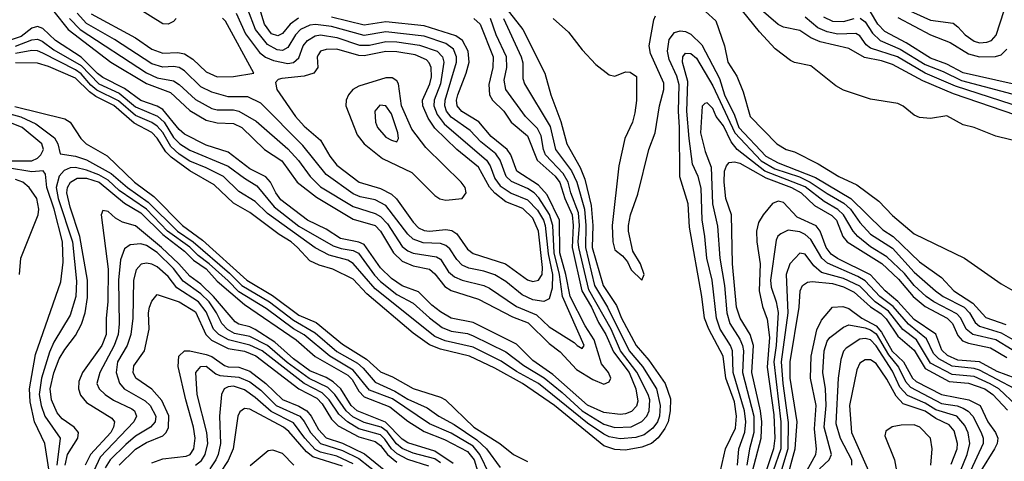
# Model space of a CAD drawing. Header units: inches. Extents: x 884549 to 1028252, y 526810 to 653624.
# Tile 243 of 256: x 911785 to 915401, y 602605 to 604226. Entities that reach past the tile are written whole.
import ezdxf

# ---------------------------------------------------------------- set-up
doc = ezdxf.new("R2010")
doc.units = ezdxf.units.IN
doc.header["$MEASUREMENT"] = 0
doc.layers.add('A9610', color=7, linetype='Continuous')

msp = doc.modelspace()

# ---------------------------------------------------------------- linework, layer by layer
at = {"layer": 'A9610', "color": 5}
for points, elevation in [([(913570.2, 604270.2), (913632.8, 604190), (913713.3, 604030), (913735, 603950), (913772.8, 603852.8), (913794.4, 603770), (913843.4, 603683.4), (913860.9, 603640.9), (913883.7, 603543.7), (913889.2, 603470), (913887.3, 603390), (913928.2, 603250), (913977.2, 603177.2), (913995, 603130), (914049.2, 603030), (914095.9, 602975.9), (914155.7, 602890), (914174.4, 602834.4), (914174.2, 602790), (914166, 602750), (914154.7, 602725.3), (914130, 602690.1), (914105.7, 602670), (914070, 602656.2), (914010, 602646), (913970, 602648.2), (913930, 602660.7), (913748.8, 602810), (913631.3, 602890), (913530, 602946.8), (913436.3, 602990), (913330, 603016.1), (913290, 603032), (913230, 603075), (913059.8, 603219.8), (913010, 603273.8), (912935.3, 603310), (912884.6, 603324.6), (912850, 603341.1), (912805.5, 603390), (912781.3, 603410), (912737.4, 603437.4), (912630, 603518.1), (912570, 603552.8), (912499.3, 603619.3), (912410, 603671.2), (912341, 603721), (912321, 603741), (912290, 603791.5), (912270, 603812.1), (912205.7, 603845.7), (912130.6, 603910.6), (912064, 603944), (912040.8, 603960.8), (911990, 604011), (911890, 604054.2), (911850, 604066.6), (911770, 604067.5)], 2320), ([(911968.3, 604230), (912006.9, 604190), (912250, 604030.5), (912290, 604012.6), (912350, 604001.5), (912370, 603988.5), (912430, 603933.3), (912490, 603899.6), (912510, 603895.6), (912570, 603895.6), (912590, 603890.6), (912653, 603853), (912770, 603751.8), (912809, 603709), (912851.8, 603650), (912890, 603612.8), (913010, 603539.8), (913090, 603515), (913110, 603503.9), (913135.9, 603475.9), (913190, 603393.1), (913210, 603377.3), (913230, 603368.4), (913315.6, 603355.6), (913330, 603346.2), (913360, 603300), (913381.3, 603281.3), (913410, 603269.8), (913489.3, 603250), (913510, 603240.1), (913610, 603172.4), (913682.4, 603142.4), (913730, 603098.4), (913821.2, 603041.2), (913831.7, 603030), (913850, 603019.3), (913858.3, 603030), (913778.5, 603210), (913767.8, 603290), (913747.4, 603370), (913743.1, 603470), (913730.4, 603510.4), (913691.9, 603571.9), (913673.7, 603590), (913650, 603606.1), (913591.3, 603631.3), (913571.1, 603650), (913549.3, 603710), (913533.1, 603733.1), (913478.1, 603778.1), (913438.9, 603818.9), (913370, 603868.2), (913352.5, 603890), (913346.2, 603910), (913347.4, 603930), (913389.5, 604070), (913389.5, 604090), (913377.6, 604117.6), (913350, 604138.7), (913270, 604166.1), (913130, 604181.9), (913050, 604168.3), (912930, 604201.3), (912871.8, 604208.2), (912850, 604206.3), (912816, 604190), (912798, 604170), (912770, 604124), (912750, 604113.5), (912730, 604115.2), (912694.7, 604134.7), (912650.6, 604190), (912623.3, 604263.3)], 2440), ([(912358.9, 604230), (912350, 604219.5), (912330, 604209.3), (912310, 604210.5), (912210, 604273.5)], 2520), ([(912808.3, 604231.7), (912778.3, 604210), (912750, 604175.6), (912732.8, 604167.2), (912710, 604174.3), (912683.9, 604210), (912665.9, 604270)], 2420), ([(914265.7, 604290), (914341.3, 604221.3), (914373.1, 604130), (914385.9, 604070), (914418.5, 604018.5), (914441.5, 603961.5), (914467.7, 603870), (914566, 603770), (914599.9, 603750), (914630, 603740.8), (914717.1, 603697.1), (914793.4, 603650), (914859.4, 603619.4), (914940.1, 603560.1), (914990, 603507.3), (915070, 603439.2), (915254.7, 603350), (915390, 603255.7), (915432.1, 603232.1)], 2280), ([(915490, 603859.9), (915214.2, 603954.2), (915101.3, 604001.3), (914990, 604061.7), (914950, 604074.7), (914887, 604087), (914830, 604120.2), (914724.9, 604144.9), (914690, 604159.7), (914650, 604186.5), (914590, 604199), (914570, 604208.1), (914499.1, 604270)], 2320), ([(915030, 604269.3), (915130, 604224.7), (915212.7, 604212.7), (915230, 604200.4), (915257.2, 604170), (915290, 604147.8), (915310, 604141.5), (915336.6, 604143.4), (915353.9, 604150), (915370.7, 604169.3), (915400.4, 604259.6)], 2440), ([(913452.8, 604230), (913476.5, 604210), (913524.3, 604090), (913522.8, 604050), (913508, 603988), (913510.3, 603950), (913521, 603930), (913562.7, 603890), (913590, 603849.9), (913650, 603799.2), (913685, 603710), (913750.9, 603650.9), (913768.5, 603628.5), (913787, 603570), (913814.1, 603510), (913817.8, 603470), (913813.5, 603390), (913849.1, 603230), (913884.7, 603170), (913910, 603113.8), (913938.1, 603070), (913965.9, 603005.9), (914022.6, 602930), (914047.6, 602870), (914054.8, 602825.2), (914050, 602807), (914032.3, 602787.7), (914010, 602778.5), (913990, 602776.4), (913930, 602783.7), (913870, 602810.5), (913743, 602923), (913670, 602975), (913610, 603035.1), (913450, 603114.2), (913370, 603129.6), (913330, 603153.2), (913297.9, 603177.9), (913250, 603227.2), (913190, 603249), (913150, 603276.2), (913110, 603315.3), (913050, 603400.2), (913030, 603409.5), (912962.8, 603422.8), (912910, 603456.6), (912842.1, 603490), (912744, 603564), (912725.1, 603590), (912705.8, 603630), (912689.1, 603649.1), (912630, 603678.2), (912550, 603740.2), (912470, 603764.8), (912390, 603805.2), (912370, 603822.8), (912310, 603895.8), (912290, 603908.1), (912230, 603929.7), (912170, 603973.9), (912090, 604014.2), (912070, 604028.4), (912010, 604088.2), (911916.4, 604150), (911870, 604194.2), (911850, 604201.1), (911830, 604194.7), (911790, 604164.7), (911750, 604150.4)], 2380), ([(911770, 604128.6), (911830, 604151.5), (911850, 604154.8), (911867.3, 604147.3), (911910, 604115.6), (912010, 604057.9), (912075.7, 603990), (912150, 603955.7), (912210, 603906.5), (912291.2, 603871.2), (912315.2, 603850), (912350, 603793.8), (912372.7, 603770), (912410, 603747.1), (912550, 603687.7), (912610, 603643.8), (912656.3, 603616.3), (912719.1, 603539.1), (912810, 603468.3), (912936.1, 603396.1), (912965.7, 603385.7), (913010, 603378.7), (913029.1, 603369.1), (913088, 603288), (913110, 603264.9), (913170, 603216.6), (913230, 603185.6), (913290, 603130.9), (913336.2, 603096.2), (913370, 603082.5), (913430, 603073.4), (913450, 603065.8), (913570, 603006.5), (913636.2, 602956.2), (913710.7, 602910.7), (913777.4, 602857.4), (913850, 602790), (913930, 602741.1), (913970, 602728.4), (914030, 602731.5), (914070, 602750.1), (914087.8, 602770), (914096.2, 602790), (914098.6, 602830), (914093, 602850), (914051.8, 602931.8), (913991.6, 603010), (913956.5, 603090), (913874.6, 603234.6), (913838.6, 603390), (913836.1, 603410), (913840.9, 603470), (913837.1, 603517.1), (913809.3, 603590), (913799.2, 603630), (913780.9, 603660.9), (913716.5, 603730), (913708, 603750), (913699.4, 603799.4), (913686.1, 603826.1), (913642.7, 603870), (913569.9, 603970), (913564.6, 604004.6), (913574.1, 604050), (913572.8, 604090), (913535.3, 604170), (913513.9, 604230)], 2360), ([(913561.7, 604230), (913626.7, 604090), (913632.4, 604067.6), (913632.9, 604010), (913639, 603990), (913733.5, 603833.5), (913752.1, 603750), (913811.3, 603671.3), (913831, 603630), (913858.9, 603530), (913864.2, 603470), (913862.9, 603390), (913896.1, 603250), (913943.3, 603170), (914023.2, 603010), (914072.5, 602952.5), (914123.1, 602870), (914137.6, 602810), (914134.8, 602770), (914127.2, 602750), (914110, 602726.1), (914078.1, 602701.9), (914048.1, 602691.9), (913990, 602686.7), (913950, 602694.2), (913930, 602704.2), (913870, 602744.5), (913690, 602890.4), (913610, 602934.4), (913552.8, 602972.8), (913450, 603023.8), (913347.4, 603047.4), (913310, 603063), (913090, 603237.9), (913010, 603331.2), (912990, 603343), (912921.2, 603361.2), (912870, 603388.9), (912695, 603515), (912650, 603558.3), (912590, 603595.2), (912533.8, 603650), (912470, 603682.5), (912410, 603706.5), (912370, 603731.7), (912339.9, 603759.9), (912310, 603811.3), (912290, 603835.4), (912270, 603848.5), (912210, 603874.4), (912147.5, 603927.5), (912067.7, 603967.7), (912045.7, 603985.7), (912010, 604027), (911990, 604041.7), (911870, 604103.2), (911850, 604111.8), (911830, 604112.5), (911770, 604101.6)], 2340), ([(911910, 604256), (911963.3, 604190), (912119.8, 604070), (912250, 603991.2), (912338.5, 603958.5), (912410, 603892.5), (912470, 603856.6), (912510, 603847), (912570, 603844.8), (912601.1, 603830), (912684.5, 603750), (912747.8, 603707.8), (912804, 603630), (912874.9, 603574.9), (913010, 603493.8), (913090, 603469.8), (913110, 603449.7), (913157.8, 603370), (913190, 603339.9), (913230, 603321.7), (913290, 603309.5), (913310, 603293.4), (913346.7, 603246.7), (913370, 603231.6), (913470, 603199.5), (913595, 603135), (913652.5, 603112.5), (913730, 603037.4), (913770, 603006.4), (913830, 602942.2), (913890, 602904.6), (913930, 602887.4), (913950, 602895.9), (913955.3, 602910), (913947, 602930), (913921.8, 602961.8), (913894.7, 603050), (913862, 603102), (913806.4, 603210), (913790.9, 603290), (913768.1, 603370), (913766.8, 603490), (913722.6, 603582.6), (913690, 603619), (913610.8, 603670), (913588, 603730), (913575.7, 603750), (913516.9, 603796.9), (913470.8, 603850.8), (913408.7, 603888.7), (913391.9, 603910), (913389.3, 603930), (913394, 603950), (913424.7, 604030), (913435, 604070), (913431.9, 604110), (913411.6, 604150), (913386.3, 604166.3), (913270, 604203.5), (913130, 604218.1), (913050, 604206.5), (912930, 604234.9)], 2420), ([(912579.4, 604250), (912614.4, 604174.4), (912665.1, 604105.1), (912688.1, 604088.1), (912716.4, 604076.4), (912770, 604065.3), (912790, 604068.9), (912810, 604085.7), (912826.5, 604130), (912841.7, 604150), (912870, 604167.2), (912890, 604170.2), (912950, 604160.3), (913033.1, 604133.1), (913070, 604133.1), (913130, 604145.9), (913170, 604144.2), (913252.7, 604132.7), (913318, 604110), (913337.8, 604090), (913342.3, 604070), (913330.5, 603990), (913307.2, 603930), (913306.4, 603910), (913317.8, 603877.8), (913343.8, 603843.8), (913499.7, 603710), (913513.2, 603690), (913530, 603642.4), (913550, 603616.5), (913589.3, 603589.3), (913650, 603564.3), (913686.6, 603526.6), (913708.5, 603490), (913715.1, 603470), (913725.9, 603365.9), (913741.9, 603290), (913740.1, 603239.9), (913730, 603200.9), (913710, 603191.7), (913670, 603197.9), (913630, 603216), (913570, 603265), (913530, 603289), (913490, 603302.9), (913434.1, 603314.1), (913410, 603325.2), (913390, 603345.4), (913365.1, 603385.1), (913350, 603397.3), (913330, 603403.9), (913266.6, 603406.6), (913230, 603419.9), (913210, 603438.2), (913130, 603543.9), (913090, 603564.6), (913035.6, 603575.6), (913010, 603587.2), (912910, 603657.9), (912824.7, 603764.7), (912670, 603919), (912623.2, 603943.2), (912550, 603942.9), (912490, 603959.5), (912450, 603980.1), (912390, 604038.1), (912370.6, 604050.6), (912350, 604054.2), (912310, 604051.9), (912270, 604063.7), (912132.8, 604152.8), (912030, 604211.5), (911996.3, 604250)], 2460), ([(912047.5, 604247.5), (912210, 604159.5), (912270, 604118.1), (912310, 604103), (912365.1, 604105.1), (912390, 604100.5), (912420.9, 604080.9), (912470, 604034), (912510, 604016.6), (912570, 604017), (912644.5, 604030), (912540.1, 604220.1), (912530, 604231.5)], 2480), ([(913743.5, 604230), (913800.5, 604180.5), (913850, 604115.4), (913901.3, 604061.3), (913950, 604024), (913970, 604019), (914010, 604034), (914026.4, 604033.6), (914050, 604017.2), (914049.6, 603929.6), (914043.8, 603883.8), (914035.3, 603850), (914007, 603790), (913985.7, 603690), (913960.7, 603470), (913963.4, 603410), (913970, 603381), (913998.8, 603358.8), (914016.5, 603336.5), (914030, 603307.3), (914070, 603269.8), (914078.3, 603290), (914064.9, 603330), (914036.7, 603376.7), (914020.2, 603450), (914020.7, 603470), (914028.2, 603510), (914054.8, 603585.2), (914095.4, 603750), (914118.5, 603810), (914134.2, 603910), (914150.6, 603970), (914150, 603992.9), (914101.7, 604101.7), (914097.2, 604130), (914114.1, 604225.9), (914120.3, 604239.7)], 2280), ([(915485.4, 603770), (915370, 603798.7), (915290, 603829.6), (915250, 603839.4), (915190, 603872.6), (915130, 603863.5), (915090, 603867.2), (915070, 603875.5), (915030, 603908.4), (915010, 603918.6), (914910, 603934.8), (914810, 603967.1), (914782.8, 603982.8), (914690, 604057), (914630, 604068.5), (914616, 604076), (914559.6, 604119.6), (914501.8, 604181.8), (914438.9, 604258.9)], 2280), ([(915430, 603914.3), (915221.5, 603981.5), (915110, 604029.9), (915008.2, 604090), (914910, 604121.4), (914893.3, 604133.3), (914870, 604166.5), (914855.2, 604175.2), (914790, 604172.5), (914750, 604181.2), (914716.5, 604196.5), (914670, 604235.9)], 2340), ([(914736.6, 604236.6), (914770, 604220.6), (914810, 604219.1), (914850, 604230.5)], 2360), ([(914871.4, 604231.4), (914890, 604218.5), (914916.7, 604176.7), (914945.5, 604150), (915018.2, 604118.2), (915110, 604061.3), (915176.2, 604036.2), (915243.3, 604003.3), (915470, 603942.7)], 2360), ([(915429.7, 603990.3), (915250, 604031), (915190, 604063.3), (915130, 604085.2), (915040.6, 604140.6), (914962.2, 604182.2), (914937, 604210), (914910, 604254.5)], 2380), ([(915010, 604234.4), (915130, 604170.3), (915202, 604142), (915270, 604100.4), (915310, 604089.1), (915369.2, 604090.8), (915390, 604096.9), (915410, 604117.4)], 2420), ([(914358.8, 602570), (914376.6, 602650), (914413.6, 602726.4), (914417.9, 602770), (914410, 602822.9), (914378.1, 602910), (914368.6, 602990), (914315.6, 603090), (914299.5, 603130), (914290.1, 603209.9), (914244.2, 603464.2), (914239.4, 603550), (914209.4, 603649.4), (914208.4, 603830), (914204, 603890), (914206.8, 603986.8), (914198.8, 604018.8), (914170, 604079.9), (914163.8, 604110), (914170, 604153.1), (914190, 604178.5), (914210, 604185.1), (914230, 604182.3), (914250, 604172.7), (914290, 604133.3), (914354.8, 604010), (914373.9, 603950), (914410, 603875.2), (914426.3, 603830), (914525.5, 603725.5), (914570, 603699.9), (914707, 603647), (914837.9, 603570), (914955, 603455), (914992.5, 603430), (915090, 603337.2), (915170, 603279.8), (915215.1, 603230), (915285.6, 603185.6), (915332.9, 603132.9), (915406.4, 603106.4)], 2320), ([(914420.9, 602590), (914425.6, 602650), (914448, 602712), (914451.2, 602750), (914446.3, 602790), (914404.7, 602930), (914403, 603010), (914395.3, 603030), (914357.9, 603090), (914343.9, 603130), (914328.2, 603270), (914308, 603350), (914301.4, 603430), (914290.7, 603490.7), (914288, 603608), (914276.7, 603650), (914255.8, 603695.8), (914244.1, 603790), (914235.5, 603890), (914238.5, 603998.5), (914218.8, 604070), (914219.8, 604090), (914230, 604103.2), (914250, 604101.9), (914270, 604084.8), (914330, 603983.7), (914411.2, 603811.2), (914507.8, 603707.8), (914558.3, 603678.3), (914648.5, 603648.5), (914688.4, 603630), (914750, 603587.4), (914812.1, 603552.1), (914835.5, 603530), (914870, 603481.4), (914910, 603438.9), (914990, 603387), (915070, 603299.6), (915148.6, 603230), (915176.5, 603210), (915253.4, 603170), (915273.4, 603150), (915294.2, 603114.2), (915310, 603100.3), (915390, 603076.5), (915450, 603041.9)], 2340), ([(911767.2, 603907.2), (911950, 603862.2), (911970.6, 603850), (912009.4, 603790), (912028.8, 603770), (912106.5, 603726.5), (912206.6, 603630), (912277.2, 603577.2), (912383.2, 603470), (912456.2, 603416.2), (912619.5, 603270), (912713.7, 603213.7), (912810, 603141), (912873.6, 603113.6), (912970, 603035.2), (913059.1, 602979.1), (913110, 602932.5), (913154.4, 602914.4), (913230, 602872.1), (913330, 602840.2), (913348.9, 602830), (913453.1, 602730), (913548.4, 602670), (913598.9, 602630), (913650, 602604.1)], 2320), ([(915430, 603013.8), (915370, 603050), (915284.8, 603070), (915260.9, 603090), (915241.4, 603130), (915226.4, 603146.4), (915142.7, 603190), (915113.7, 603210), (915070, 603250), (915034.5, 603294.5), (914970, 603355.1), (914910, 603391.9), (914863.4, 603430), (914845.3, 603450), (914810.8, 603510), (914789.7, 603529.7), (914739, 603559), (914670, 603612.2), (914521.6, 603670), (914419.9, 603750), (914397.5, 603777.5), (914370, 603836.6), (914343.1, 603870), (914330, 603899.9), (914310, 603920.2), (914301.6, 603918.4), (914290.9, 603909.1), (914285.8, 603810), (914302.2, 603742.2), (914324, 603684), (914329.7, 603549.7), (914347.9, 603467.9), (914356, 603350), (914373.5, 603250), (914381.7, 603150), (914392.7, 603110), (914430, 603053.1), (914439.3, 603030), (914442.8, 603010), (914439.4, 602930), (914480.5, 602770), (914480.6, 602710), (914465, 602650), (914455.6, 602590)], 2360), ([(911730, 603885), (911789.5, 603869.5), (911843.5, 603843.5), (911912.8, 603792.8), (911925.4, 603770), (911933.9, 603733.9), (911990, 603724.4), (912030, 603711.1), (912120.8, 603660.8), (912181.3, 603610), (912256.6, 603556.6), (912364.1, 603450), (912422.5, 603410), (912555.1, 603295.2), (912600.9, 603250), (912701.7, 603190), (912790, 603123), (912870, 603076.4), (912950, 603008.1), (913025, 602965), (913046.3, 602946.3), (913090, 602894.8), (913162.5, 602862.5), (913210, 602832.7), (913281.4, 602801.4), (913324, 602770), (913380.1, 602740.1), (913463.3, 602683.3), (913499.6, 602650), (913550, 602581.2)], 2340), ([(911764.7, 602010), (911810, 602054.5), (911830, 602084.5), (911839.3, 602110), (911872.6, 602227.4), (911891.6, 602271.6), (911912.4, 602370), (911905, 602490), (911877.1, 602670), (911838.9, 602750), (911822.8, 602822.9), (911820.7, 602870), (911843.3, 602996.7), (911936.3, 603263.7), (911944.3, 603335.7), (911942.4, 603410), (911911.4, 603530), (911884.1, 603610), (911879.3, 603659.3), (911871, 603671), (911830, 603668), (911650, 603696.4)], 2340), ([(914450, 602470.9), (914508.1, 602690), (914510.3, 602750), (914505.8, 602790), (914473.5, 602930), (914480, 603030), (914468, 603070), (914430.8, 603130), (914417.8, 603170), (914402.9, 603330), (914399.6, 603510), (914378.5, 603570), (914372.4, 603630), (914373.2, 603670), (914380.1, 603690), (914390, 603701.9), (914410, 603704.6), (914430, 603698.9), (914525.2, 603645.2), (914619.2, 603610), (914655.1, 603590), (914703.9, 603543.9), (914767.6, 603507.6), (914784.5, 603490), (914807.5, 603430), (914823.5, 603410), (914951.1, 603331.1), (915012.8, 603272.8), (915066.8, 603210), (915110, 603172.7), (915191, 603130), (915210.5, 603110.5), (915230, 603066.5), (915246.9, 603046.9), (915270, 603037.8), (915350, 603020.7), (915410, 602985.9)], 2380), ([(913510, 602556.1), (913475.3, 602630), (913450, 602659.9), (913370, 602707.8), (913290, 602741.5), (913153.5, 602833.5), (913070, 602866.3), (913010, 602939.5), (912924.1, 602990), (912830, 603068.6), (912790, 603091.4), (912690, 603165), (912590, 603227.1), (912550, 603267.7), (912480.7, 603330), (912439.8, 603359.8), (912410, 603390.6), (912327.9, 603450), (912250, 603530.7), (912150, 603599), (912110, 603636.4), (912075.9, 603655.9), (912030, 603673), (911990, 603683.2), (911970, 603682), (911947.7, 603672.3), (911930, 603652.1), (911918.5, 603610), (911925.9, 603570), (911978.4, 603410), (911994, 603266), (911991.3, 603210), (911970, 603141.4), (911910, 603041.6), (911894.6, 603005.4), (911864.6, 602910), (911856.1, 602850), (911863.2, 602810), (911877.7, 602770), (911932.9, 602690), (911921.2, 602590)], 2360), ([(911784.7, 603290), (911789.3, 603350.7), (911852.6, 603510), (911855.7, 603530), (911847.5, 603570), (911820.1, 603610), (911796.6, 603630), (911770, 603639.8)], 2320), ([(911951.7, 602590), (911960.8, 602630), (911998.4, 602690), (912001.2, 602710), (911984.3, 602730), (911940.8, 602760.8), (911922.6, 602782.6), (911901.3, 602830), (911897, 602870), (911910, 602929.9), (911930, 602981.1), (911950, 603014.7), (911990, 603065.9), (912012.2, 603107.8), (912024.8, 603150), (912033.7, 603206.3), (912034.2, 603270), (912005.8, 603430), (911970, 603538.1), (911957.7, 603590), (911960.8, 603610), (911970.8, 603629.2), (911996.4, 603643.6), (912030, 603643.7), (912076.2, 603630), (912170, 603552.2), (912230, 603517.3), (912310, 603437.9), (912390, 603376.7), (912422.8, 603342.8), (912470, 603310.8), (912510, 603266.1), (912610, 603179.9), (912800.6, 603050), (912870, 602989.6), (912990, 602920.9), (913005.3, 602905.3), (913030, 602862.6), (913050, 602841.1), (913144, 602804), (913210, 602751.4), (913270, 602713.9), (913345.1, 602685.1), (913430, 602640.6), (913453.8, 602610), (913484, 602510)], 2380), ([(915441.3, 602910), (915374.6, 602934.6), (915310, 602970), (915230, 602976.3), (915192.7, 602992.7), (915172.1, 603012.1), (915150, 603071), (915070, 603125.2), (915010, 603190.9), (914962.8, 603230), (914909.2, 603289.2), (914788.8, 603348.8), (914765.1, 603365.1), (914746.6, 603390), (914724.4, 603450), (914710, 603469), (914640.4, 603500.4), (914590, 603554.7), (914570, 603559.6), (914549.4, 603550.6), (914515.5, 603510), (914498.3, 603481.7), (914490.9, 603450), (914492.3, 603410), (914504.7, 603330), (914501, 603230), (914512.7, 603172.7), (914530, 603126.2), (914538.9, 603058.9), (914530.6, 602950), (914555, 602775), (914558.6, 602690), (914553.9, 602650), (914526.6, 602570)], 2420), ([(913377, 602597), (913310, 602641.5), (913210, 602672.9), (913190, 602686.2), (913128.7, 602748.7), (913023.7, 602790), (913001.7, 602810), (912963.9, 602870), (912936.2, 602896.2), (912910, 602912.3), (912850, 602936.2), (912790, 602980.6), (912721.9, 603041.9), (912650, 603088.9), (912630, 603098.5), (912590, 603108), (912576.7, 603116.7), (912496.9, 603210), (912450, 603255.1), (912410, 603284.8), (912369.8, 603330), (912305.9, 603390), (912210, 603469.7), (912162.2, 603482.2), (912136.9, 603496.9), (912110, 603522.2), (912090, 603525.4), (912084.6, 603510), (912109.2, 603310), (912109.1, 603190), (912102.9, 603130), (912103, 603070), (912086.3, 603030), (912015.2, 602930), (912002.5, 602897.5), (912001.3, 602870), (912007.8, 602847.8), (912030, 602820.2), (912123, 602763), (912133, 602750), (912129.5, 602730), (912119.5, 602710), (912044.8, 602630), (912024.9, 602590)], 2420), ([(915439.8, 602870), (915310, 602938.9), (915290, 602945.3), (915210, 602953.5), (915160.2, 602980.2), (915140.9, 603000.9), (915114.8, 603054.8), (915048.5, 603108.5), (914992.6, 603172.6), (914943.9, 603210), (914890, 603267.3), (914863.6, 603283.6), (914751.9, 603331.9), (914730.6, 603350.6), (914690, 603419.5), (914670, 603437.2), (914650, 603447.2), (914606.9, 603453.1), (914579.8, 603440.2), (914569.1, 603430.9), (914563.1, 603416.9), (914542.7, 603270), (914544.5, 603244.5), (914563.7, 603190), (914570.4, 603150.4), (914563.1, 603030), (914554.6, 602970), (914580, 602750), (914579.8, 602650), (914552.5, 602570)], 2440), ([(913330, 602599.1), (913310, 602613.1), (913230, 602634.7), (913190, 602651), (913168.6, 602668.6), (913134.1, 602714.1), (913112.9, 602730), (913050, 602746.6), (913008, 602768), (912983.6, 602790), (912942.2, 602850), (912915.9, 602875.9), (912848.4, 602908.4), (912767.4, 602967.4), (912694.4, 603030), (912630, 603062.2), (912573.9, 603073.9), (912547.9, 603087.9), (912527.5, 603110), (912508.1, 603150), (912480.9, 603190), (912450, 603219.5), (912385.4, 603265.4), (912350, 603312.2), (912290, 603371.7), (912250, 603396.4), (912230, 603402.9), (912190, 603399.2), (912170, 603384.3), (912155.5, 603344.4), (912147.3, 603270), (912149.6, 603109.6), (912145.9, 603070), (912131.3, 603030), (912079.1, 602930), (912068.4, 602890), (912076.2, 602870), (912098.8, 602850), (912129.4, 602829.4), (912197, 602797), (912206.9, 602790), (912213.9, 602770), (912203.4, 602750), (912080.7, 602619.3), (912057.4, 602570)], 2440), ([(915445.7, 602810), (915380.3, 602870), (915348.9, 602888.9), (915290, 602915.6), (915210, 602923.7), (915130, 602965.2), (915078.2, 603050), (915028.5, 603088.5), (914975.3, 603155.3), (914927.1, 603190), (914870, 603247.5), (914810, 603275.6), (914730, 603298.2), (914701.8, 603321.8), (914670, 603365.4), (914650, 603368.7), (914613.1, 603330), (914599.9, 603290), (914605.9, 603150), (914581.7, 602970), (914587.3, 602890), (914606.6, 602746.6), (914605.7, 602650), (914578.7, 602561.3)], 2460), ([(913287.1, 602587.1), (913210, 602610.6), (913171.6, 602631.6), (913150.4, 602650.4), (913126.3, 602686.3), (913110, 602701.8), (913030, 602724.1), (912989.1, 602749.1), (912957.1, 602777.1), (912921.3, 602830), (912896.3, 602856.3), (912829.9, 602889.9), (912675.9, 603010), (912630, 603030.7), (912551.2, 603050), (912516.4, 603070), (912496.4, 603090), (912470, 603153.5), (912441.4, 603190), (912361.7, 603241.7), (912330, 603282.9), (912290, 603318.2), (912270, 603328.7), (912250, 603332.2), (912231.1, 603328.9), (912212.5, 603307.5), (912202.5, 603270), (912200.7, 603130), (912193.5, 603070), (912179.3, 603030), (912143.9, 602970), (912138.7, 602930), (912151.4, 602891.4), (912168.9, 602870), (912246, 602826), (912264.1, 602810), (912284.5, 602770), (912282.4, 602750), (912265, 602730), (912210, 602697), (912174.2, 602665.8), (912117.6, 602610), (912099.1, 602580.9)], 2460), ([(914602.7, 602537.3), (914633.4, 602650), (914639.8, 602750), (914614.1, 602910), (914614.3, 602970), (914647.2, 603170), (914651.6, 603230), (914660.3, 603250), (914677.9, 603262.1), (914695.8, 603264.2), (914770, 603256.8), (914810, 603245), (914850, 603226.1), (914910, 603171.4), (914947.3, 603147.3), (914967.3, 603127.3), (915010, 603064.1), (915070, 603012.1), (915110, 602945.4), (915198.1, 602898.1), (915270, 602891.7), (915330, 602870), (915358.5, 602850), (915412.4, 602792.4)], 2480), ([(912150, 602590.5), (912210, 602649.5), (912250, 602674.1), (912310, 602698.6), (912322.9, 602710), (912331.4, 602728.6), (912332, 602772), (912307.4, 602827.4), (912270, 602869.1), (912211.4, 602910), (912201, 602930), (912204.4, 602955.6), (912242.8, 603010), (912259.9, 603090), (912257.4, 603150), (912261.2, 603170), (912270, 603192.9), (912290, 603217.4), (912370.9, 603190), (912430, 603153.6), (912468.4, 603070), (912489.7, 603049.7), (912550, 603018.2), (912610, 603009.1), (912652.2, 602992.2), (912810.1, 602870.1), (912876.2, 602836.2), (912895.9, 602815.9), (912930, 602759.7), (912954.8, 602734.8), (913030, 602694.6), (913090, 602677.5), (913110, 602662), (913135.3, 602630), (913170, 602601.9)], 2480), ([(914670, 602558.9), (914709, 602630), (914710.8, 602649.2), (914703.3, 602723.3), (914710.4, 602810), (914689.4, 602910), (914691.9, 602990), (914712.3, 603087.7), (914730, 603122.6), (914770, 603170.4), (914807.5, 603172.5), (914830, 603166.1), (914877.4, 603130), (914930, 603101.9), (914950, 603079.2), (914989.5, 603009.5), (915031.2, 602970), (915064.3, 602910), (915077.5, 602897.5), (915170.1, 602850.1), (915270.5, 602830), (915312.9, 602810), (915340.4, 602750), (915368.8, 602710), (915377.2, 602690), (915374.6, 602670), (915365.2, 602650), (915314.3, 602570)], 2520), ([(914722.6, 602577.4), (914757.5, 602610), (914766.1, 602630), (914739.5, 602730), (914747.1, 602810), (914744.6, 602870), (914734.3, 602930), (914739.6, 603010), (914750, 603045.6), (914760.3, 603059.7), (914810, 603097.2), (914830, 603105.5), (914890, 603094.3), (914910, 603087.2), (914930, 603072.8), (914975.5, 602995.5), (915012.9, 602950), (915037.7, 602897.7), (915056.5, 602876.5), (915170, 602817.2), (915227.9, 602807.9), (915250, 602799.3), (915268.7, 602788.7), (915284.9, 602770), (915316.4, 602710), (915323, 602690), (915322.9, 602670), (915276.9, 602570)], 2540), ([(915240.6, 602570), (915264.3, 602630), (915274.6, 602670), (915268.7, 602708.7), (915256.4, 602736.4), (915227.1, 602770), (915150, 602793.3), (915110, 602817.8), (915046, 602846), (915016.9, 602876.9), (914990, 602934.9), (914930, 603028.7), (914910, 603050.8), (914890, 603055.8), (914870, 603052.9), (914819.6, 603020.4), (914810.6, 603009.4), (914801.2, 602978.8), (914790.8, 602910), (914782.8, 602742.8), (914797.6, 602690), (914839.4, 602610), (914840.3, 602590)], 2560), ([(912270, 602598.8), (912310, 602613.5), (912396.4, 602623.6), (912410.4, 602630), (912424.9, 602650), (912429.1, 602690), (912423.4, 602730), (912394.8, 602830), (912367.4, 602952.6), (912369.2, 602990), (912390, 603010.4), (912410, 603010.7), (912470, 602996.7), (912490, 602989.6), (912536.6, 602956.6), (912550, 602951.6), (912590, 602950.1), (912630, 602935.4), (912689, 602890), (912750, 602832), (912810, 602807.1), (912838.9, 602790), (912855.1, 602770), (912881.8, 602721.8), (912910.9, 602690.9), (912970, 602670.6), (913051.4, 602631.4), (913130, 602568)], 2520), ([(915206.3, 602593.7), (915227.4, 602650), (915229.5, 602670), (915216.7, 602716.7), (915198.7, 602738.7), (915150, 602761.7), (915110, 602788.4), (915030, 602815.8), (915003.3, 602843.3), (914970, 602906.4), (914930, 602963.6), (914910, 602977.2), (914890, 602976.9), (914870, 602965), (914859.2, 602940.8), (914832.6, 602810), (914839.5, 602710), (914901.9, 602570)], 2580), ([(912430, 602590.9), (912452.6, 602607.4), (912466.6, 602630), (912475.6, 602670), (912472.5, 602710), (912436.5, 602850), (912432.6, 602910), (912432.2, 602930), (912450, 602952.7), (912470, 602953.4), (912505.1, 602925.1), (912519.8, 602919.8), (912590, 602913.7), (912630, 602896.6), (912670, 602866.3), (912727.2, 602810), (912813.8, 602770), (912830, 602750.8), (912852.8, 602710), (912890, 602669.3), (912970, 602644.1), (913030, 602614.6), (913110.7, 602550.7)], 2540), ([(913010, 602595.6), (912950, 602623.7), (912890, 602637.9), (912870, 602647.9), (912831.6, 602690), (912790, 602746.1), (912707.8, 602787.8), (912650, 602838.8), (912610, 602867.5), (912570, 602880.6), (912550, 602878.1), (912535.5, 602870), (912526.5, 602850), (912518.9, 602770), (912522.6, 602670), (912514.1, 602630), (912505, 602610), (912483, 602577)], 2560), ([(912970, 602586.9), (912861.5, 602621.5), (912838.7, 602638.7), (912773.7, 602713.7), (912753.3, 602730), (912630, 602796.4), (912610, 602798.8), (912593.5, 602786.5), (912585.6, 602770), (912568.4, 602650), (912550, 602608), (912519.4, 602560.6)], 2580), ([(915131, 602590), (915136.2, 602650), (915129.5, 602690), (915090.3, 602730), (915070, 602738.3), (915022.5, 602737.5), (914988.7, 602731.3), (914965.4, 602714.6), (914962.5, 602697.5), (914997.3, 602610), (915009, 602550)], 2620), ([(912791.8, 602590), (912750, 602633.6), (912714.4, 602645.6), (912697.5, 602642.5), (912631.7, 602588.3)], 2620)]:
    msp.add_lwpolyline(points, dxfattribs=dict(at, elevation=elevation))
for points, elevation in [([(912950, 604117.8), (912910, 604117.2), (912889.2, 604110.8), (912881.7, 604098.3), (912877.9, 604090), (912879.3, 604050), (912865.2, 604030), (912830, 604018.1), (912747.3, 604010), (912733.9, 604006.1), (912724.1, 603995.9), (912729.5, 603970), (912797.8, 603870), (912830, 603834.9), (912890, 603783.9), (912924.4, 603724.4), (912950, 603692.3), (913031.8, 603630), (913110, 603605.9), (913150, 603585.3), (913168.4, 603568.4), (913230, 603482.2), (913250, 603461.5), (913270, 603451.9), (913290, 603449.1), (913350, 603456), (913371.8, 603451.8), (913390, 603439.7), (913430, 603383.9), (913450, 603367.3), (913569.4, 603329.4), (913650, 603270.5), (913670, 603265.2), (913690, 603269.1), (913703.3, 603290), (913704.3, 603315.7), (913690.5, 603450), (913670, 603497.1), (913632.2, 603532.2), (913570, 603557.8), (913529.6, 603589.6), (913510, 603611.5), (913470, 603684.1), (913389.8, 603749.8), (913310, 603827.3), (913284.7, 603864.7), (913265.9, 603910), (913264.5, 603930), (913291, 603990), (913296.7, 604016.7), (913295.9, 604050), (913288.2, 604068.2), (913278.3, 604078.3), (913237.2, 604097.2), (913170, 604107.5), (913130, 604108.7), (913050, 604093.1), (913030, 604094.6)], 2480), ([(913130, 604012.8), (913030, 603982.3), (913008.4, 603970), (912992.2, 603950), (912984, 603930), (912983.1, 603910), (913023.8, 603803.8), (913050.1, 603770), (913116.8, 603716.8), (913224.9, 603664.9), (913310, 603579.9), (913328.2, 603568.2), (913350, 603563.2), (913410, 603569.7), (913424.6, 603590), (913420.5, 603610), (913406.8, 603630), (913277, 603757), (913224.5, 603824.5), (913187.1, 603910), (913176.2, 603990), (913170, 604001.4), (913152.2, 604012.2)], 2520), ([(913107.4, 603912.6), (913089.1, 603890), (913091.2, 603850), (913099, 603830), (913130, 603795.3), (913150, 603783.2), (913170, 603778), (913176.2, 603790), (913174.2, 603810), (913150, 603880.7), (913130, 603909.9)], 2540), ([(911490, 603892.6), (911450, 603881.8), (911395.5, 603850), (911371.3, 603830), (911368.9, 603810), (911390.1, 603790), (911430, 603768.9), (911486.6, 603750), (911585.2, 603730), (911681.3, 603721.3), (911750, 603708.4), (911830, 603707.9), (911850, 603717.2), (911862.6, 603730), (911872.3, 603750), (911866.6, 603770), (911793.5, 603830), (911730, 603855.5), (911650, 603873.8)], 2360)]:
    msp.add_lwpolyline(points, close=True, dxfattribs=dict(at, elevation=elevation))

doc.saveas('drawing.dxf')
